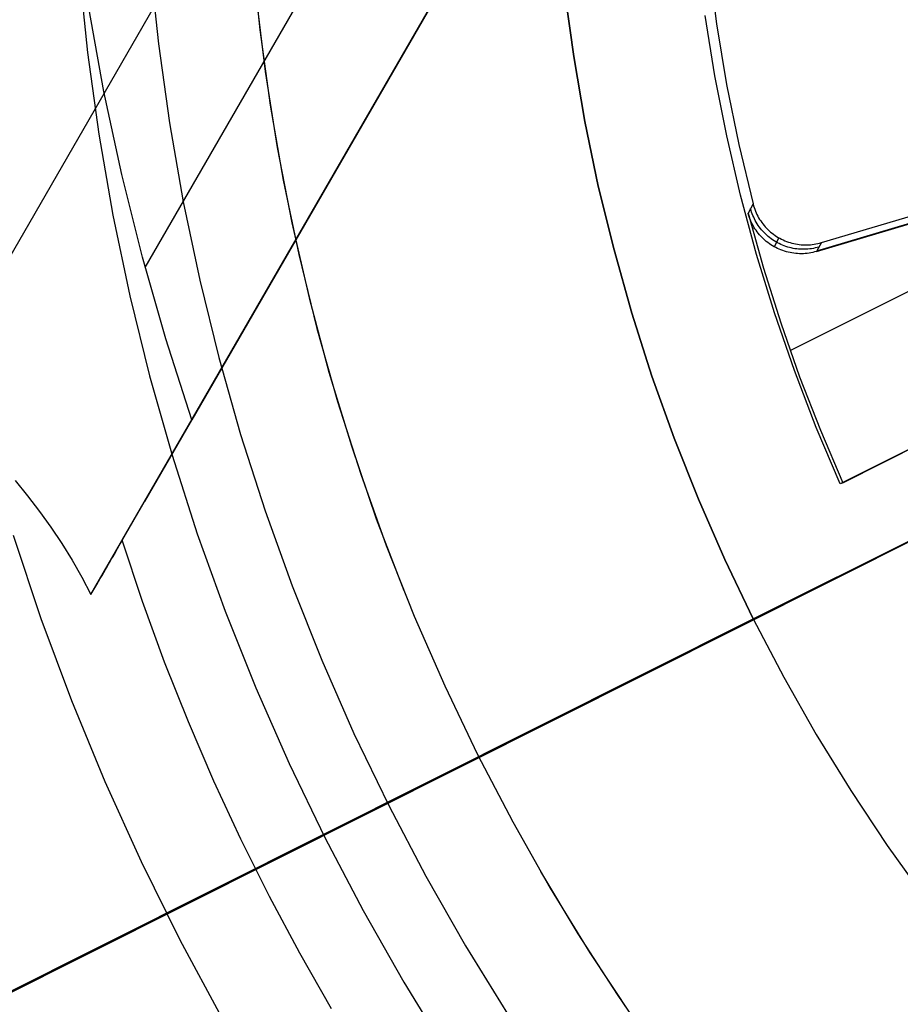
# Model space of a CAD drawing. Header units: millimetres. Extents: x 7986 to 9191, y -11326 to -10283.
# Tile 121 of 256: x 8544 to 8560, y -10689 to -10670. Entities that reach past the tile are written whole.
import ezdxf

# ---------------------------------------------------------------- set-up
doc = ezdxf.new("R2010")
doc.units = ezdxf.units.MM
doc.layers.add('color', color=7, linetype='Continuous')
doc.layers.add('luz', color=7, linetype='Continuous')

msp = doc.modelspace()

# ---------------------------------------------------------------- linework, layer by layer
at = {"color": 7, "true_color": 0xffffff}
for p, q in [((8545.029, -10681.04, 33.752), (8583.775, -10613.931, 51.642)), ((8545.029, -10681.04, 33.752), (8583.775, -10613.931, 51.642)), ((8583.775, -10613.931, 48.208), (8546.013, -10679.336, 30.772)), ((8583.775, -10613.931, 43.92), (8546.878, -10677.838, 26.884)), ((8583.775, -10613.931, 43.92), (8546.878, -10677.838, 26.884)), ((8581.117, -10614.241, 43.552), (8546.016, -10675.038, 27.344)), ((8541.894, -10677.693, 34.059), (8578.245, -10614.732, 50.844)), ((8547.984, -10669.294, 23.059), (8548.128, -10670.682, 23.059)), ((8547.984, -10669.294, 23.059), (8548.128, -10670.682, 23.059)), ((8544.808, -10669.588, 77.059), (8544.964, -10671.093, 77.059)), ((8544.808, -10669.588, 77.059), (8544.964, -10671.093, 77.059)), ((8546.115, -10669.475, 24.474), (8546.267, -10670.935, 24.474)), ((8546.115, -10669.475, 24.474), (8546.267, -10670.935, 24.474)), ((8548.055, -10670.04, 23.059), (8548.227, -10671.442, 23.059)), ((8545.266, -10671.809, 27.903), (8544.99, -10670.276, 28.178)), ((8545.266, -10671.809, 27.903), (8544.99, -10670.276, 28.178)), ((8548.128, -10670.682, 23.059), (8548.319, -10672.064, 23.059)), ((8548.128, -10670.682, 23.059), (8548.319, -10672.064, 23.059)), ((8546.267, -10670.935, 24.474), (8546.469, -10672.388, 24.474)), ((8546.267, -10670.935, 24.474), (8546.469, -10672.388, 24.474)), ((8544.964, -10671.093, 77.059), (8545.173, -10672.591, 77.059)), ((8544.964, -10671.093, 77.059), (8545.173, -10672.591, 77.059)), ((8548.227, -10671.442, 23.059), (8548.447, -10672.836, 23.059)), ((8545.593, -10673.334, 27.636), (8545.266, -10671.809, 27.903)), ((8545.593, -10673.334, 27.636), (8545.266, -10671.809, 27.903)), ((8548.319, -10672.064, 23.059), (8548.557, -10673.438, 23.059)), ((8548.319, -10672.064, 23.059), (8548.557, -10673.438, 23.059)), ((8546.469, -10672.388, 24.474), (8546.721, -10673.834, 24.474)), ((8546.469, -10672.388, 24.474), (8546.721, -10673.834, 24.474)), ((8545.173, -10672.591, 77.059), (8545.432, -10674.081, 77.059)), ((8545.173, -10672.591, 77.059), (8545.432, -10674.081, 77.059)), ((8548.447, -10672.836, 23.059), (8548.715, -10674.223, 23.059)), ((8545.971, -10674.848, 27.377), (8545.593, -10673.334, 27.636)), ((8545.971, -10674.848, 27.377), (8545.593, -10673.334, 27.636)), ((8548.557, -10673.438, 23.059), (8548.842, -10674.803, 23.059)), ((8548.557, -10673.438, 23.059), (8548.842, -10674.803, 23.059)), ((8546.721, -10673.834, 24.474), (8547.023, -10675.27, 24.474)), ((8546.721, -10673.834, 24.474), (8547.023, -10675.27, 24.474)), ((8545.432, -10674.081, 77.059), (8545.743, -10675.562, 77.059)), ((8545.432, -10674.081, 77.059), (8545.743, -10675.562, 77.059)), ((8548.715, -10674.223, 23.059), (8549.031, -10675.599, 23.059)), ((8546.399, -10676.35, 27.126), (8545.971, -10674.848, 27.377)), ((8546.399, -10676.35, 27.126), (8545.971, -10674.848, 27.377)), ((8548.842, -10674.803, 23.059), (8549.174, -10676.158, 23.059)), ((8548.842, -10674.803, 23.059), (8549.174, -10676.158, 23.059)), ((8547.023, -10675.27, 24.474), (8547.374, -10676.694, 24.474)), ((8547.023, -10675.27, 24.474), (8547.374, -10676.694, 24.474)), ((8545.743, -10675.562, 77.059), (8546.105, -10677.03, 77.059)), ((8545.743, -10675.562, 77.059), (8546.105, -10677.03, 77.059)), ((8549.031, -10675.599, 23.059), (8549.395, -10676.963, 23.059)), ((8549.174, -10676.158, 23.059), (8549.553, -10677.501, 23.059)), ((8549.174, -10676.158, 23.059), (8549.553, -10677.501, 23.059)), ((8546.878, -10677.838, 26.884), (8546.399, -10676.35, 27.126)), ((8546.878, -10677.838, 26.884), (8546.399, -10676.35, 27.126)), ((8547.374, -10676.694, 24.474), (8547.774, -10678.106, 24.474)), ((8547.374, -10676.694, 24.474), (8547.774, -10678.106, 24.474)), ((8546.105, -10677.03, 77.059), (8546.518, -10678.486, 77.059)), ((8546.105, -10677.03, 77.059), (8546.518, -10678.486, 77.059)), ((8549.395, -10676.963, 23.059), (8549.806, -10678.314, 23.059)), ((8549.553, -10677.501, 23.059), (8549.977, -10678.83, 23.059)), ((8549.553, -10677.501, 23.059), (8549.977, -10678.83, 23.059)), ((8545.603, -10680.046, 32.648), (8546.878, -10677.838, 26.884)), ((8545.603, -10680.046, 32.648), (8546.878, -10677.838, 26.884)), ((8547.774, -10678.106, 24.474), (8548.223, -10679.503, 24.474)), ((8547.774, -10678.106, 24.474), (8548.223, -10679.503, 24.474)), ((8546.518, -10678.486, 77.059), (8546.98, -10679.926, 77.059)), ((8546.518, -10678.486, 77.059), (8546.98, -10679.926, 77.059)), ((8549.806, -10678.314, 23.059), (8550.264, -10679.65, 23.059)), ((8549.977, -10678.83, 23.059), (8550.446, -10680.143, 23.059)), ((8549.977, -10678.83, 23.059), (8550.446, -10680.143, 23.059)), ((8543.635, -10678.951, 34.009), (8543.864, -10679.229, 33.98)), ((8543.635, -10678.951, 34.009), (8543.864, -10679.229, 33.98)), ((8543.864, -10679.229, 33.98), (8544.084, -10679.515, 33.948)), ((8543.864, -10679.229, 33.98), (8544.084, -10679.515, 33.948)), ((8544.084, -10679.515, 33.948), (8544.293, -10679.807, 33.914)), ((8544.084, -10679.515, 33.948), (8544.293, -10679.807, 33.914)), ((8548.223, -10679.503, 24.474), (8548.719, -10680.884, 24.474)), ((8548.223, -10679.503, 24.474), (8548.719, -10680.884, 24.474)), ((8550.264, -10679.65, 23.059), (8550.768, -10680.969, 23.059)), ((8544.293, -10679.807, 33.914), (8544.493, -10680.106, 33.877)), ((8544.293, -10679.807, 33.914), (8544.493, -10680.106, 33.877)), ((8546.98, -10679.926, 77.059), (8547.492, -10681.349, 77.059)), ((8546.98, -10679.926, 77.059), (8547.492, -10681.349, 77.059)), ((8544.117, -10681.485, 34.059), (8543.607, -10679.96, 34.059)), ((8544.117, -10681.485, 34.059), (8543.607, -10679.96, 34.059)), ((8544.493, -10680.106, 33.877), (8544.682, -10680.412, 33.838)), ((8544.493, -10680.106, 33.877), (8544.682, -10680.412, 33.838)), ((8545.548, -10680.143, 32.852), (8545.567, -10680.109, 32.785)), ((8545.548, -10680.143, 32.852), (8545.567, -10680.109, 32.785)), ((8545.567, -10680.109, 32.785), (8545.586, -10680.076, 32.717)), ((8545.567, -10680.109, 32.785), (8545.586, -10680.076, 32.717)), ((8545.586, -10680.076, 32.717), (8545.603, -10680.046, 32.648)), ((8545.586, -10680.076, 32.717), (8545.603, -10680.046, 32.648)), ((8545.976, -10681.171, 32.648), (8545.603, -10680.046, 32.648)), ((8545.976, -10681.171, 32.648), (8545.603, -10680.046, 32.648)), ((8545.433, -10680.342, 33.163), (8545.458, -10680.298, 33.104)), ((8545.433, -10680.342, 33.163), (8545.458, -10680.298, 33.104)), ((8545.458, -10680.298, 33.104), (8545.482, -10680.257, 33.044)), ((8545.458, -10680.298, 33.104), (8545.482, -10680.257, 33.044)), ((8545.482, -10680.257, 33.044), (8545.505, -10680.217, 32.981)), ((8545.482, -10680.257, 33.044), (8545.505, -10680.217, 32.981)), ((8545.505, -10680.217, 32.981), (8545.527, -10680.179, 32.917)), ((8545.505, -10680.217, 32.981), (8545.527, -10680.179, 32.917)), ((8545.527, -10680.179, 32.917), (8545.548, -10680.143, 32.852)), ((8545.527, -10680.179, 32.917), (8545.548, -10680.143, 32.852)), ((8550.446, -10680.143, 23.059), (8550.961, -10681.44, 23.059)), ((8550.446, -10680.143, 23.059), (8550.961, -10681.44, 23.059)), ((8544.682, -10680.412, 33.838), (8544.861, -10680.723, 33.796)), ((8544.682, -10680.412, 33.838), (8544.861, -10680.723, 33.796)), ((8545.323, -10680.532, 33.382), (8545.352, -10680.482, 33.33)), ((8545.323, -10680.532, 33.382), (8545.352, -10680.482, 33.33)), ((8545.352, -10680.482, 33.33), (8545.38, -10680.433, 33.276)), ((8545.352, -10680.482, 33.33), (8545.38, -10680.433, 33.276)), ((8545.38, -10680.433, 33.276), (8545.407, -10680.387, 33.221)), ((8545.38, -10680.433, 33.276), (8545.407, -10680.387, 33.221)), ((8545.407, -10680.387, 33.221), (8545.433, -10680.342, 33.163)), ((8545.407, -10680.387, 33.221), (8545.433, -10680.342, 33.163)), ((8545.232, -10680.69, 33.525), (8545.263, -10680.636, 33.479)), ((8545.232, -10680.69, 33.525), (8545.263, -10680.636, 33.479)), ((8545.263, -10680.636, 33.479), (8545.293, -10680.583, 33.431)), ((8545.263, -10680.636, 33.479), (8545.293, -10680.583, 33.431)), ((8545.293, -10680.583, 33.431), (8545.323, -10680.532, 33.382)), ((8545.293, -10680.583, 33.431), (8545.323, -10680.532, 33.382)), ((8544.861, -10680.723, 33.796), (8545.029, -10681.04, 33.752)), ((8544.861, -10680.723, 33.796), (8545.029, -10681.04, 33.752)), ((8545.133, -10680.86, 33.649), (8545.167, -10680.802, 33.61)), ((8545.133, -10680.86, 33.649), (8545.167, -10680.802, 33.61)), ((8545.167, -10680.802, 33.61), (8545.2, -10680.745, 33.568)), ((8545.167, -10680.802, 33.61), (8545.2, -10680.745, 33.568)), ((8545.2, -10680.745, 33.568), (8545.232, -10680.69, 33.525)), ((8545.2, -10680.745, 33.568), (8545.232, -10680.69, 33.525)), ((8545.029, -10681.04, 33.752), (8545.065, -10680.979, 33.72)), ((8545.029, -10681.04, 33.752), (8545.065, -10680.979, 33.72)), ((8545.065, -10680.979, 33.72), (8545.099, -10680.919, 33.686)), ((8545.065, -10680.979, 33.72), (8545.099, -10680.919, 33.686)), ((8545.099, -10680.919, 33.686), (8545.133, -10680.86, 33.649)), ((8545.099, -10680.919, 33.686), (8545.133, -10680.86, 33.649)), ((8548.719, -10680.884, 24.474), (8549.263, -10682.247, 24.474)), ((8548.719, -10680.884, 24.474), (8549.263, -10682.247, 24.474)), ((8546.38, -10682.283, 32.648), (8545.976, -10681.171, 32.648)), ((8546.38, -10682.283, 32.648), (8545.976, -10681.171, 32.648)), ((8547.492, -10681.349, 77.059), (8548.053, -10682.754, 77.059)), ((8547.492, -10681.349, 77.059), (8548.053, -10682.754, 77.059)), ((8544.679, -10682.992, 34.059), (8544.117, -10681.485, 34.059)), ((8544.679, -10682.992, 34.059), (8544.117, -10681.485, 34.059)), ((8550.961, -10681.44, 23.059), (8551.519, -10682.718, 23.059)), ((8550.961, -10681.44, 23.059), (8551.519, -10682.718, 23.059)), ((8546.816, -10683.38, 32.648), (8546.38, -10682.283, 32.648)), ((8546.816, -10683.38, 32.648), (8546.38, -10682.283, 32.648)), ((8549.263, -10682.247, 24.474), (8549.854, -10683.59, 24.474)), ((8549.263, -10682.247, 24.474), (8549.854, -10683.59, 24.474)), ((8548.053, -10682.754, 77.059), (8548.662, -10684.139, 77.059)), ((8548.053, -10682.754, 77.059), (8548.662, -10684.139, 77.059)), ((8551.519, -10682.718, 23.059), (8552.121, -10683.976, 23.059)), ((8551.519, -10682.718, 23.059), (8552.121, -10683.976, 23.059)), ((8545.292, -10684.479, 34.059), (8544.679, -10682.992, 34.059)), ((8545.292, -10684.479, 34.059), (8544.679, -10682.992, 34.059)), ((8547.282, -10684.464, 32.648), (8546.816, -10683.38, 32.648)), ((8547.282, -10684.464, 32.648), (8546.816, -10683.38, 32.648)), ((8549.854, -10683.59, 24.474), (8550.491, -10684.912, 24.474)), ((8549.854, -10683.59, 24.474), (8550.491, -10684.912, 24.474)), ((8552.121, -10683.976, 23.059), (8552.766, -10685.213, 23.059)), ((8552.121, -10683.976, 23.059), (8552.766, -10685.213, 23.059)), ((8548.662, -10684.139, 77.059), (8549.318, -10685.502, 77.059)), ((8548.662, -10684.139, 77.059), (8549.318, -10685.502, 77.059)), ((8545.955, -10685.944, 34.059), (8545.292, -10684.479, 34.059)), ((8545.955, -10685.944, 34.059), (8545.292, -10684.479, 34.059)), ((8547.779, -10685.532, 32.648), (8547.282, -10684.464, 32.648)), ((8547.779, -10685.532, 32.648), (8547.282, -10684.464, 32.648)), ((8550.491, -10684.912, 24.474), (8551.172, -10686.211, 24.474)), ((8550.491, -10684.912, 24.474), (8551.172, -10686.211, 24.474)), ((8552.766, -10685.213, 23.059), (8553.453, -10686.427, 23.059)), ((8552.766, -10685.213, 23.059), (8553.453, -10686.427, 23.059)), ((8548.304, -10686.585, 32.648), (8547.779, -10685.532, 32.648)), ((8548.304, -10686.585, 32.648), (8547.779, -10685.532, 32.648)), ((8549.318, -10685.502, 77.059), (8550.021, -10686.841, 77.059)), ((8549.318, -10685.502, 77.059), (8550.021, -10686.841, 77.059)), ((8546.668, -10687.386, 34.059), (8545.955, -10685.944, 34.059)), ((8546.668, -10687.386, 34.059), (8545.955, -10685.944, 34.059)), ((8551.172, -10686.211, 24.474), (8551.899, -10687.486, 24.474)), ((8551.172, -10686.211, 24.474), (8551.899, -10687.486, 24.474)), ((8553.278, -10686.125, 23.059), (8553.961, -10687.266, 23.059)), ((8553.453, -10686.427, 23.059), (8554.182, -10687.616, 23.059)), ((8553.453, -10686.427, 23.059), (8554.182, -10687.616, 23.059)), ((8548.858, -10687.623, 32.648), (8548.304, -10686.585, 32.648)), ((8548.858, -10687.623, 32.648), (8548.304, -10686.585, 32.648)), ((8550.021, -10686.841, 77.059), (8550.77, -10688.156, 77.059)), ((8550.021, -10686.841, 77.059), (8550.77, -10688.156, 77.059)), ((8553.961, -10687.266, 23.059), (8554.682, -10688.383, 23.059)), ((8547.43, -10688.802, 34.059), (8546.668, -10687.386, 34.059)), ((8547.43, -10688.802, 34.059), (8546.668, -10687.386, 34.059)), ((8551.899, -10687.486, 24.474), (8552.669, -10688.735, 24.474)), ((8551.899, -10687.486, 24.474), (8552.669, -10688.735, 24.474)), ((8549.441, -10688.644, 32.648), (8548.858, -10687.623, 32.648)), ((8549.441, -10688.644, 32.648), (8548.858, -10687.623, 32.648)), ((8554.182, -10687.616, 23.059), (8554.95, -10688.78, 23.059)), ((8554.182, -10687.616, 23.059), (8554.95, -10688.78, 23.059)), ((8550.77, -10688.156, 77.059), (8551.564, -10689.443, 77.059)), ((8550.77, -10688.156, 77.059), (8551.564, -10689.443, 77.059)), ((8554.682, -10688.383, 23.059), (8555.438, -10689.476, 23.059))]:
    msp.add_line(p, q, dxfattribs=at)
at = {"layer": 'color', "color": 254, "true_color": 0xcad1ee}
for p, q in [((8556.359, -10669.457, 2.259), (8556.506, -10670.571, 2.259)), ((8556.359, -10669.457, 2.259), (8556.506, -10670.571, 2.259)), ((8553.72, -10669.975, 4.359), (8553.885, -10671.171, 4.359)), ((8553.885, -10671.171, 12.659), (8553.72, -10669.975, 12.659)), ((8553.72, -10669.975, 4.359), (8553.885, -10671.171, 4.359)), ((8553.885, -10671.171, 12.659), (8553.72, -10669.975, 12.659)), ((8553.72, -10669.975, 8.509), (8553.885, -10671.171, 8.509)), ((8556.478, -10671.523, 12.659), (8556.299, -10670.415, 12.659)), ((8556.478, -10671.523, 12.659), (8556.299, -10670.415, 12.659)), ((8556.506, -10670.571, 2.259), (8556.691, -10671.68, 2.259)), ((8556.506, -10670.571, 2.259), (8556.691, -10671.68, 2.259)), ((8553.885, -10671.171, 4.359), (8554.09, -10672.362, 4.359)), ((8554.09, -10672.362, 12.659), (8553.885, -10671.171, 12.659)), ((8553.885, -10671.171, 4.359), (8554.09, -10672.362, 4.359)), ((8554.09, -10672.362, 12.659), (8553.885, -10671.171, 12.659)), ((8553.885, -10671.171, 8.509), (8554.09, -10672.362, 8.509)), ((8556.694, -10672.623, 12.659), (8556.478, -10671.523, 12.659)), ((8556.694, -10672.623, 12.659), (8556.478, -10671.523, 12.659)), ((8556.691, -10671.68, 2.259), (8556.914, -10672.782, 2.259)), ((8556.691, -10671.68, 2.259), (8556.914, -10672.782, 2.259)), ((8567.614, -10671.975, 9.495), (8558.341, -10674.742, 9.495)), ((8558.43, -10674.584, 2.259), (8567.578, -10671.853, 2.259)), ((8558.43, -10674.584, 2.259), (8567.578, -10671.853, 2.259)), ((8554.09, -10672.362, 4.359), (8554.337, -10673.545, 4.359)), ((8554.337, -10673.545, 12.659), (8554.09, -10672.362, 12.659)), ((8554.09, -10672.362, 4.359), (8554.337, -10673.545, 4.359)), ((8554.337, -10673.545, 12.659), (8554.09, -10672.362, 12.659)), ((8554.09, -10672.362, 8.509), (8554.337, -10673.545, 8.509)), ((8557.858, -10676.563, 9.659), (8566.081, -10672.442, 9.659)), ((8558.339, -10674.746, 9.659), (8566.079, -10672.436, 9.659)), ((8558.339, -10674.746, 9.659), (8566.079, -10672.436, 9.659)), ((8556.948, -10673.716, 12.659), (8556.694, -10672.623, 12.659)), ((8556.948, -10673.716, 12.659), (8556.694, -10672.623, 12.659)), ((8556.914, -10672.782, 2.259), (8557.176, -10673.875, 2.259)), ((8556.914, -10672.782, 2.259), (8557.176, -10673.875, 2.259)), ((8554.337, -10673.545, 4.359), (8554.625, -10674.718, 4.359)), ((8554.625, -10674.718, 12.659), (8554.337, -10673.545, 12.659)), ((8554.337, -10673.545, 4.359), (8554.625, -10674.718, 4.359)), ((8554.625, -10674.718, 12.659), (8554.337, -10673.545, 12.659)), ((8554.337, -10673.545, 8.509), (8554.625, -10674.718, 8.509)), ((8557.24, -10674.799, 12.659), (8556.948, -10673.716, 12.659)), ((8557.24, -10674.799, 12.659), (8556.948, -10673.716, 12.659)), ((8557.176, -10673.875, 2.259), (8557.086, -10674.042, 9.659)), ((8557.176, -10673.875, 2.259), (8557.086, -10674.042, 9.659)), ((8557.14, -10673.992, 5.963), (8557.131, -10673.959, 5.963)), ((8557.176, -10673.875, 2.259), (8557.185, -10673.908, 2.259)), ((8557.176, -10673.875, 2.259), (8557.185, -10673.908, 2.259)), ((8557.185, -10673.908, 2.259), (8557.195, -10673.941, 2.259)), ((8557.185, -10673.908, 2.259), (8557.195, -10673.941, 2.259)), ((8557.195, -10673.941, 2.259), (8557.207, -10673.973, 2.259)), ((8557.195, -10673.941, 2.259), (8557.207, -10673.973, 2.259)), ((8557.207, -10673.973, 2.259), (8557.219, -10674.005, 2.259)), ((8557.207, -10673.973, 2.259), (8557.219, -10674.005, 2.259)), ((8557.095, -10674.075, 9.659), (8557.086, -10674.042, 9.659)), ((8557.086, -10674.042, 9.659), (8557.368, -10675.052, 9.659)), ((8557.095, -10674.075, 9.659), (8557.086, -10674.042, 9.659)), ((8557.086, -10674.042, 9.659), (8557.368, -10675.052, 9.659)), ((8557.106, -10674.108, 9.659), (8557.095, -10674.075, 9.659)), ((8557.106, -10674.108, 9.659), (8557.095, -10674.075, 9.659)), ((8557.117, -10674.141, 9.659), (8557.106, -10674.108, 9.659)), ((8557.117, -10674.141, 9.659), (8557.106, -10674.108, 9.659)), ((8557.13, -10674.174, 9.659), (8557.117, -10674.141, 9.659)), ((8557.13, -10674.174, 9.659), (8557.117, -10674.141, 9.659)), ((8557.15, -10674.024, 5.962), (8557.14, -10673.992, 5.963)), ((8557.162, -10674.056, 5.962), (8557.15, -10674.024, 5.962)), ((8557.174, -10674.088, 5.961), (8557.162, -10674.056, 5.962)), ((8557.188, -10674.119, 5.96), (8557.174, -10674.088, 5.961)), ((8557.202, -10674.15, 5.96), (8557.188, -10674.119, 5.96)), ((8557.218, -10674.181, 5.96), (8557.202, -10674.15, 5.96)), ((8557.219, -10674.005, 2.259), (8557.233, -10674.037, 2.259)), ((8557.219, -10674.005, 2.259), (8557.233, -10674.037, 2.259)), ((8557.233, -10674.037, 2.259), (8557.247, -10674.068, 2.259)), ((8557.233, -10674.037, 2.259), (8557.247, -10674.068, 2.259)), ((8557.247, -10674.068, 2.259), (8557.263, -10674.098, 2.259)), ((8557.247, -10674.068, 2.259), (8557.263, -10674.098, 2.259)), ((8557.263, -10674.098, 2.259), (8557.279, -10674.128, 2.259)), ((8557.263, -10674.098, 2.259), (8557.279, -10674.128, 2.259)), ((8557.279, -10674.128, 2.259), (8557.297, -10674.157, 2.259)), ((8557.279, -10674.128, 2.259), (8557.297, -10674.157, 2.259)), ((8557.297, -10674.157, 2.259), (8557.316, -10674.186, 2.259)), ((8557.297, -10674.157, 2.259), (8557.316, -10674.186, 2.259)), ((8557.144, -10674.206, 9.659), (8557.13, -10674.174, 9.659)), ((8557.144, -10674.206, 9.659), (8557.13, -10674.174, 9.659)), ((8557.159, -10674.237, 9.659), (8557.144, -10674.206, 9.659)), ((8557.159, -10674.237, 9.659), (8557.144, -10674.206, 9.659)), ((8557.176, -10674.268, 9.659), (8557.159, -10674.237, 9.659)), ((8557.176, -10674.268, 9.659), (8557.159, -10674.237, 9.659)), ((8557.193, -10674.298, 9.659), (8557.176, -10674.268, 9.659)), ((8557.193, -10674.298, 9.659), (8557.176, -10674.268, 9.659)), ((8557.211, -10674.328, 9.659), (8557.193, -10674.298, 9.659)), ((8557.211, -10674.328, 9.659), (8557.193, -10674.298, 9.659)), ((8557.231, -10674.357, 9.659), (8557.211, -10674.328, 9.659)), ((8557.231, -10674.357, 9.659), (8557.211, -10674.328, 9.659)), ((8557.235, -10674.211, 5.959), (8557.218, -10674.181, 5.96)), ((8557.252, -10674.24, 5.959), (8557.235, -10674.211, 5.959)), ((8557.271, -10674.268, 5.958), (8557.252, -10674.24, 5.959)), ((8557.291, -10674.296, 5.958), (8557.271, -10674.268, 5.958)), ((8557.311, -10674.324, 5.958), (8557.291, -10674.296, 5.958)), ((8557.333, -10674.35, 5.957), (8557.311, -10674.324, 5.958)), ((8557.316, -10674.186, 2.259), (8557.335, -10674.214, 2.259)), ((8557.316, -10674.186, 2.259), (8557.335, -10674.214, 2.259)), ((8557.335, -10674.214, 2.259), (8557.356, -10674.241, 2.259)), ((8557.335, -10674.214, 2.259), (8557.356, -10674.241, 2.259)), ((8557.356, -10674.241, 2.259), (8557.378, -10674.268, 2.259)), ((8557.356, -10674.241, 2.259), (8557.378, -10674.268, 2.259)), ((8557.378, -10674.268, 2.259), (8557.4, -10674.294, 2.259)), ((8557.378, -10674.268, 2.259), (8557.4, -10674.294, 2.259)), ((8557.4, -10674.294, 2.259), (8557.423, -10674.319, 2.259)), ((8557.4, -10674.294, 2.259), (8557.423, -10674.319, 2.259)), ((8557.423, -10674.319, 2.259), (8557.447, -10674.343, 2.259)), ((8557.423, -10674.319, 2.259), (8557.447, -10674.343, 2.259)), ((8557.251, -10674.385, 9.659), (8557.231, -10674.357, 9.659)), ((8557.251, -10674.385, 9.659), (8557.231, -10674.357, 9.659)), ((8557.272, -10674.413, 9.659), (8557.251, -10674.385, 9.659)), ((8557.272, -10674.413, 9.659), (8557.251, -10674.385, 9.659)), ((8557.295, -10674.44, 9.659), (8557.272, -10674.413, 9.659)), ((8557.295, -10674.44, 9.659), (8557.272, -10674.413, 9.659)), ((8557.318, -10674.466, 9.659), (8557.295, -10674.44, 9.659)), ((8557.318, -10674.466, 9.659), (8557.295, -10674.44, 9.659)), ((8557.342, -10674.491, 9.659), (8557.318, -10674.466, 9.659)), ((8557.342, -10674.491, 9.659), (8557.318, -10674.466, 9.659)), ((8557.355, -10674.376, 5.957), (8557.333, -10674.35, 5.957)), ((8557.367, -10674.515, 9.659), (8557.342, -10674.491, 9.659)), ((8557.367, -10674.515, 9.659), (8557.342, -10674.491, 9.659)), ((8557.379, -10674.401, 5.957), (8557.355, -10674.376, 5.957)), ((8557.392, -10674.539, 9.659), (8557.367, -10674.515, 9.659)), ((8557.392, -10674.539, 9.659), (8557.367, -10674.515, 9.659)), ((8557.403, -10674.425, 5.956), (8557.379, -10674.401, 5.957)), ((8557.428, -10674.448, 5.956), (8557.403, -10674.425, 5.956)), ((8557.453, -10674.471, 5.956), (8557.428, -10674.448, 5.956)), ((8557.447, -10674.343, 2.259), (8557.472, -10674.366, 2.259)), ((8557.447, -10674.343, 2.259), (8557.472, -10674.366, 2.259)), ((8557.48, -10674.492, 5.956), (8557.453, -10674.471, 5.956)), ((8557.472, -10674.366, 2.259), (8557.498, -10674.389, 2.259)), ((8557.472, -10674.366, 2.259), (8557.498, -10674.389, 2.259)), ((8557.507, -10674.513, 5.956), (8557.48, -10674.492, 5.956)), ((8557.498, -10674.389, 2.259), (8557.525, -10674.411, 2.259)), ((8557.498, -10674.389, 2.259), (8557.525, -10674.411, 2.259)), ((8557.535, -10674.533, 5.956), (8557.507, -10674.513, 5.956)), ((8557.525, -10674.411, 2.259), (8557.552, -10674.431, 2.259)), ((8557.525, -10674.411, 2.259), (8557.552, -10674.431, 2.259)), ((8557.552, -10674.431, 2.259), (8557.58, -10674.451, 2.259)), ((8557.552, -10674.431, 2.259), (8557.58, -10674.451, 2.259)), ((8557.652, -10674.496, 2.259), (8557.563, -10674.659, 9.659)), ((8557.58, -10674.451, 2.259), (8557.608, -10674.47, 2.259)), ((8557.58, -10674.451, 2.259), (8557.608, -10674.47, 2.259)), ((8557.608, -10674.47, 2.259), (8557.638, -10674.488, 2.259)), ((8557.608, -10674.47, 2.259), (8557.638, -10674.488, 2.259)), ((8557.638, -10674.488, 2.259), (8557.667, -10674.505, 2.259)), ((8557.638, -10674.488, 2.259), (8557.667, -10674.505, 2.259)), ((8557.667, -10674.505, 2.259), (8557.698, -10674.52, 2.259)), ((8557.667, -10674.505, 2.259), (8557.698, -10674.52, 2.259)), ((8557.419, -10674.561, 9.659), (8557.392, -10674.539, 9.659)), ((8557.419, -10674.561, 9.659), (8557.392, -10674.539, 9.659)), ((8557.446, -10674.583, 9.659), (8557.419, -10674.561, 9.659)), ((8557.446, -10674.583, 9.659), (8557.419, -10674.561, 9.659)), ((8557.475, -10674.604, 9.659), (8557.446, -10674.583, 9.659)), ((8557.475, -10674.604, 9.659), (8557.446, -10674.583, 9.659)), ((8557.503, -10674.623, 9.659), (8557.475, -10674.604, 9.659)), ((8557.503, -10674.623, 9.659), (8557.475, -10674.604, 9.659)), ((8557.533, -10674.642, 9.659), (8557.503, -10674.623, 9.659)), ((8557.533, -10674.642, 9.659), (8557.503, -10674.623, 9.659)), ((8557.563, -10674.659, 9.659), (8557.533, -10674.642, 9.659)), ((8557.563, -10674.659, 9.659), (8557.533, -10674.642, 9.659)), ((8557.564, -10674.552, 5.956), (8557.535, -10674.533, 5.956)), ((8557.594, -10674.676, 9.659), (8557.563, -10674.659, 9.659)), ((8557.594, -10674.676, 9.659), (8557.563, -10674.659, 9.659)), ((8557.593, -10674.569, 5.956), (8557.564, -10674.552, 5.956)), ((8557.623, -10674.586, 5.956), (8557.593, -10674.569, 5.956)), ((8557.625, -10674.692, 9.659), (8557.594, -10674.676, 9.659)), ((8557.625, -10674.692, 9.659), (8557.594, -10674.676, 9.659)), ((8557.653, -10674.602, 5.956), (8557.623, -10674.586, 5.956)), ((8557.657, -10674.706, 9.659), (8557.625, -10674.692, 9.659)), ((8557.657, -10674.706, 9.659), (8557.625, -10674.692, 9.659)), ((8557.684, -10674.617, 5.956), (8557.653, -10674.602, 5.956)), ((8557.715, -10674.63, 5.956), (8557.684, -10674.617, 5.956)), ((8557.698, -10674.52, 2.259), (8557.729, -10674.535, 2.259)), ((8557.698, -10674.52, 2.259), (8557.729, -10674.535, 2.259)), ((8557.747, -10674.643, 5.956), (8557.715, -10674.63, 5.956)), ((8557.729, -10674.535, 2.259), (8557.76, -10674.549, 2.259)), ((8557.729, -10674.535, 2.259), (8557.76, -10674.549, 2.259)), ((8557.779, -10674.654, 5.956), (8557.747, -10674.643, 5.956)), ((8557.76, -10674.549, 2.259), (8557.792, -10674.562, 2.259)), ((8557.76, -10674.549, 2.259), (8557.792, -10674.562, 2.259)), ((8557.812, -10674.665, 5.956), (8557.779, -10674.654, 5.956)), ((8557.792, -10674.562, 2.259), (8557.824, -10674.573, 2.259)), ((8557.792, -10674.562, 2.259), (8557.824, -10674.573, 2.259)), ((8557.844, -10674.674, 5.956), (8557.812, -10674.665, 5.956)), ((8557.824, -10674.573, 2.259), (8557.857, -10674.583, 2.259)), ((8557.824, -10674.573, 2.259), (8557.857, -10674.583, 2.259)), ((8557.878, -10674.682, 5.957), (8557.844, -10674.674, 5.956)), ((8557.857, -10674.583, 2.259), (8557.889, -10674.593, 2.259)), ((8557.857, -10674.583, 2.259), (8557.889, -10674.593, 2.259)), ((8557.911, -10674.689, 5.957), (8557.878, -10674.682, 5.957)), ((8557.889, -10674.593, 2.259), (8557.923, -10674.601, 2.259)), ((8557.889, -10674.593, 2.259), (8557.923, -10674.601, 2.259)), ((8557.945, -10674.695, 5.957), (8557.911, -10674.689, 5.957)), ((8557.923, -10674.601, 2.259), (8557.956, -10674.608, 2.259)), ((8557.923, -10674.601, 2.259), (8557.956, -10674.608, 2.259)), ((8557.979, -10674.699, 5.958), (8557.945, -10674.695, 5.957)), ((8557.956, -10674.608, 2.259), (8557.99, -10674.614, 2.259)), ((8557.956, -10674.608, 2.259), (8557.99, -10674.614, 2.259)), ((8558.013, -10674.703, 5.958), (8557.979, -10674.699, 5.958)), ((8557.99, -10674.614, 2.259), (8558.024, -10674.618, 2.259)), ((8557.99, -10674.614, 2.259), (8558.024, -10674.618, 2.259)), ((8558.024, -10674.618, 2.259), (8558.058, -10674.622, 2.259)), ((8558.024, -10674.618, 2.259), (8558.058, -10674.622, 2.259)), ((8558.058, -10674.622, 2.259), (8558.092, -10674.624, 2.259)), ((8558.058, -10674.622, 2.259), (8558.092, -10674.624, 2.259)), ((8558.092, -10674.624, 2.259), (8558.126, -10674.626, 2.259)), ((8558.092, -10674.624, 2.259), (8558.126, -10674.626, 2.259)), ((8558.126, -10674.626, 2.259), (8558.16, -10674.626, 2.259)), ((8558.126, -10674.626, 2.259), (8558.16, -10674.626, 2.259)), ((8558.16, -10674.626, 2.259), (8558.195, -10674.624, 2.259)), ((8558.16, -10674.626, 2.259), (8558.195, -10674.624, 2.259)), ((8558.217, -10674.7, 5.96), (8558.183, -10674.703, 5.96)), ((8558.195, -10674.624, 2.259), (8558.229, -10674.622, 2.259)), ((8558.195, -10674.624, 2.259), (8558.229, -10674.622, 2.259)), ((8558.251, -10674.695, 5.961), (8558.217, -10674.7, 5.96)), ((8558.229, -10674.622, 2.259), (8558.263, -10674.619, 2.259)), ((8558.229, -10674.622, 2.259), (8558.263, -10674.619, 2.259)), ((8558.285, -10674.689, 5.962), (8558.251, -10674.695, 5.961)), ((8558.263, -10674.619, 2.259), (8558.297, -10674.614, 2.259)), ((8558.263, -10674.619, 2.259), (8558.297, -10674.614, 2.259)), ((8558.318, -10674.682, 5.962), (8558.285, -10674.689, 5.962)), ((8558.297, -10674.614, 2.259), (8558.33, -10674.608, 2.259)), ((8558.297, -10674.614, 2.259), (8558.33, -10674.608, 2.259)), ((8558.351, -10674.674, 5.963), (8558.318, -10674.682, 5.962)), ((8558.33, -10674.608, 2.259), (8558.364, -10674.601, 2.259)), ((8558.33, -10674.608, 2.259), (8558.364, -10674.601, 2.259)), ((8558.43, -10674.584, 2.259), (8558.339, -10674.746, 9.659)), ((8558.43, -10674.584, 2.259), (8558.339, -10674.746, 9.659)), ((8558.384, -10674.665, 5.963), (8558.351, -10674.674, 5.963)), ((8558.364, -10674.601, 2.259), (8558.397, -10674.593, 2.259)), ((8558.364, -10674.601, 2.259), (8558.397, -10674.593, 2.259)), ((8558.397, -10674.593, 2.259), (8558.43, -10674.584, 2.259)), ((8558.397, -10674.593, 2.259), (8558.43, -10674.584, 2.259)), ((8554.625, -10674.718, 4.359), (8554.952, -10675.881, 4.359)), ((8554.952, -10675.881, 12.659), (8554.625, -10674.718, 12.659)), ((8554.625, -10674.718, 4.359), (8554.952, -10675.881, 4.359)), ((8554.952, -10675.881, 12.659), (8554.625, -10674.718, 12.659)), ((8554.625, -10674.718, 8.509), (8554.952, -10675.881, 8.509)), ((8557.569, -10675.872, 12.659), (8557.24, -10674.799, 12.659)), ((8557.569, -10675.872, 12.659), (8557.24, -10674.799, 12.659)), ((8557.689, -10674.719, 9.659), (8557.657, -10674.706, 9.659)), ((8557.689, -10674.719, 9.659), (8557.657, -10674.706, 9.659)), ((8557.722, -10674.731, 9.659), (8557.689, -10674.719, 9.659)), ((8557.722, -10674.731, 9.659), (8557.689, -10674.719, 9.659)), ((8557.755, -10674.742, 9.659), (8557.722, -10674.731, 9.659)), ((8557.755, -10674.742, 9.659), (8557.722, -10674.731, 9.659)), ((8557.788, -10674.752, 9.659), (8557.755, -10674.742, 9.659)), ((8557.788, -10674.752, 9.659), (8557.755, -10674.742, 9.659)), ((8557.822, -10674.761, 9.659), (8557.788, -10674.752, 9.659)), ((8557.822, -10674.761, 9.659), (8557.788, -10674.752, 9.659)), ((8557.856, -10674.768, 9.659), (8557.822, -10674.761, 9.659)), ((8557.856, -10674.768, 9.659), (8557.822, -10674.761, 9.659)), ((8557.89, -10674.774, 9.659), (8557.856, -10674.768, 9.659)), ((8557.89, -10674.774, 9.659), (8557.856, -10674.768, 9.659)), ((8557.925, -10674.779, 9.659), (8557.89, -10674.774, 9.659)), ((8557.925, -10674.779, 9.659), (8557.89, -10674.774, 9.659)), ((8557.959, -10674.783, 9.659), (8557.925, -10674.779, 9.659)), ((8557.959, -10674.783, 9.659), (8557.925, -10674.779, 9.659)), ((8557.994, -10674.786, 9.659), (8557.959, -10674.783, 9.659)), ((8557.994, -10674.786, 9.659), (8557.959, -10674.783, 9.659)), ((8558.029, -10674.787, 9.659), (8557.994, -10674.786, 9.659)), ((8558.029, -10674.787, 9.659), (8557.994, -10674.786, 9.659)), ((8558.047, -10674.705, 5.958), (8558.013, -10674.703, 5.958)), ((8558.064, -10674.788, 9.659), (8558.029, -10674.787, 9.659)), ((8558.064, -10674.788, 9.659), (8558.029, -10674.787, 9.659)), ((8558.081, -10674.707, 5.959), (8558.047, -10674.705, 5.958)), ((8558.099, -10674.787, 9.659), (8558.064, -10674.788, 9.659)), ((8558.099, -10674.787, 9.659), (8558.064, -10674.788, 9.659)), ((8558.115, -10674.707, 5.959), (8558.081, -10674.707, 5.959)), ((8558.133, -10674.784, 9.659), (8558.099, -10674.787, 9.659)), ((8558.133, -10674.784, 9.659), (8558.099, -10674.787, 9.659)), ((8558.149, -10674.705, 5.96), (8558.115, -10674.707, 5.959)), ((8558.168, -10674.781, 9.659), (8558.133, -10674.784, 9.659)), ((8558.168, -10674.781, 9.659), (8558.133, -10674.784, 9.659)), ((8558.183, -10674.703, 5.96), (8558.149, -10674.705, 5.96)), ((8558.203, -10674.776, 9.659), (8558.168, -10674.781, 9.659)), ((8558.203, -10674.776, 9.659), (8558.168, -10674.781, 9.659)), ((8558.237, -10674.771, 9.659), (8558.203, -10674.776, 9.659)), ((8558.237, -10674.771, 9.659), (8558.203, -10674.776, 9.659)), ((8558.271, -10674.764, 9.659), (8558.237, -10674.771, 9.659)), ((8558.271, -10674.764, 9.659), (8558.237, -10674.771, 9.659)), ((8558.305, -10674.755, 9.659), (8558.271, -10674.764, 9.659)), ((8558.305, -10674.755, 9.659), (8558.271, -10674.764, 9.659)), ((8558.339, -10674.746, 9.659), (8558.305, -10674.755, 9.659)), ((8558.339, -10674.746, 9.659), (8558.305, -10674.755, 9.659)), ((8557.368, -10675.052, 9.659), (8557.684, -10676.054, 9.659)), ((8557.368, -10675.052, 9.659), (8557.684, -10676.054, 9.659)), ((8567.012, -10674.884, 12.659), (8558.775, -10679.012, 12.659)), ((8567.012, -10674.884, 12.659), (8558.775, -10679.012, 12.659)), ((8558.798, -10679, 11.159), (8566.988, -10674.896, 11.159)), ((8558.822, -10678.989, 9.659), (8566.965, -10674.908, 9.659)), ((8558.822, -10678.989, 9.659), (8566.965, -10674.908, 9.659)), ((8535.277, -10692.466, 2.259), (8569.026, -10675.552, 2.259)), ((8554.952, -10675.881, 4.359), (8555.32, -10677.032, 4.359)), ((8555.32, -10677.032, 12.659), (8554.952, -10675.881, 12.659)), ((8554.952, -10675.881, 4.359), (8555.32, -10677.032, 4.359)), ((8555.32, -10677.032, 12.659), (8554.952, -10675.881, 12.659)), ((8554.952, -10675.881, 8.509), (8555.32, -10677.032, 8.509)), ((8557.934, -10676.932, 12.659), (8557.569, -10675.872, 12.659)), ((8557.934, -10676.932, 12.659), (8557.569, -10675.872, 12.659)), ((8557.684, -10676.054, 9.659), (8558.031, -10677.044, 9.659)), ((8557.684, -10676.054, 9.659), (8558.031, -10677.044, 9.659)), ((8557.181, -10681.489, 12.659), (8567.641, -10676.247, 12.659)), ((8555.32, -10677.032, 4.359), (8555.727, -10678.17, 4.359)), ((8555.727, -10678.17, 12.659), (8555.32, -10677.032, 12.659)), ((8555.32, -10677.032, 4.359), (8555.727, -10678.17, 4.359)), ((8555.727, -10678.17, 12.659), (8555.32, -10677.032, 12.659)), ((8555.32, -10677.032, 8.509), (8555.727, -10678.17, 8.509)), ((8558.337, -10677.979, 12.659), (8557.934, -10676.932, 12.659)), ((8558.337, -10677.979, 12.659), (8557.934, -10676.932, 12.659)), ((8558.031, -10677.044, 9.659), (8558.411, -10678.023, 9.659)), ((8558.031, -10677.044, 9.659), (8558.411, -10678.023, 9.659)), ((8558.775, -10679.012, 12.659), (8558.337, -10677.979, 12.659)), ((8558.775, -10679.012, 12.659), (8558.337, -10677.979, 12.659)), ((8558.411, -10678.023, 9.659), (8558.822, -10678.989, 9.659)), ((8558.411, -10678.023, 9.659), (8558.822, -10678.989, 9.659)), ((8555.727, -10678.17, 4.359), (8556.173, -10679.293, 4.359)), ((8556.173, -10679.293, 12.659), (8555.727, -10678.17, 12.659)), ((8555.727, -10678.17, 4.359), (8556.173, -10679.293, 4.359)), ((8556.173, -10679.293, 12.659), (8555.727, -10678.17, 12.659)), ((8555.727, -10678.17, 8.509), (8556.173, -10679.293, 8.509)), ((8558.822, -10678.989, 9.659), (8558.775, -10679.012, 12.659)), ((8558.822, -10678.989, 9.659), (8558.775, -10679.012, 12.659)), ((8556.173, -10679.293, 4.359), (8556.658, -10680.399, 4.359)), ((8556.658, -10680.399, 12.659), (8556.173, -10679.293, 12.659)), ((8556.173, -10679.293, 4.359), (8556.658, -10680.399, 4.359)), ((8556.658, -10680.399, 12.659), (8556.173, -10679.293, 12.659)), ((8556.173, -10679.293, 8.509), (8556.658, -10680.399, 8.509)), ((8556.658, -10680.399, 4.359), (8557.181, -10681.489, 4.359)), ((8557.181, -10681.489, 12.659), (8556.658, -10680.399, 12.659)), ((8556.658, -10680.399, 4.359), (8557.181, -10681.489, 4.359)), ((8557.181, -10681.489, 12.659), (8556.658, -10680.399, 12.659)), ((8556.658, -10680.399, 8.509), (8557.181, -10681.489, 8.509)), ((8523.2, -10698.519, 4.359), (8557.181, -10681.489, 4.359)), ((8557.181, -10681.489, 4.359), (8557.741, -10682.56, 4.359)), ((8557.181, -10681.489, 4.359), (8557.181, -10681.489, 12.659)), ((8557.181, -10681.489, 4.359), (8557.741, -10682.56, 4.359)), ((8557.181, -10681.489, 12.659), (8557.741, -10682.56, 12.659)), ((8557.181, -10681.489, 8.509), (8557.741, -10682.56, 8.509)), ((8557.181, -10681.489, 12.659), (8557.741, -10682.56, 12.659)), ((8557.181, -10681.489, 4.359), (8557.181, -10681.489, 12.659)), ((8557.741, -10682.56, 4.359), (8558.337, -10683.61, 4.359)), ((8557.741, -10682.56, 4.359), (8558.337, -10683.61, 4.359)), ((8557.741, -10682.56, 12.659), (8558.337, -10683.61, 12.659)), ((8557.741, -10682.56, 8.509), (8558.337, -10683.61, 8.509)), ((8557.741, -10682.56, 12.659), (8558.337, -10683.61, 12.659)), ((8558.337, -10683.61, 4.359), (8558.97, -10684.64, 4.359)), ((8558.337, -10683.61, 4.359), (8558.97, -10684.64, 4.359)), ((8558.337, -10683.61, 12.659), (8558.97, -10684.64, 12.659)), ((8558.337, -10683.61, 8.509), (8558.97, -10684.64, 8.509)), ((8558.337, -10683.61, 12.659), (8558.97, -10684.64, 12.659)), ((8558.97, -10684.64, 4.359), (8559.637, -10685.647, 4.359)), ((8558.97, -10684.64, 4.359), (8559.637, -10685.647, 4.359)), ((8558.97, -10684.64, 12.659), (8559.637, -10685.647, 12.659)), ((8558.97, -10684.64, 8.509), (8559.637, -10685.647, 8.509)), ((8558.97, -10684.64, 12.659), (8559.637, -10685.647, 12.659)), ((8559.637, -10685.647, 4.359), (8560.339, -10686.63, 4.359)), ((8559.637, -10685.647, 4.359), (8560.339, -10686.63, 4.359)), ((8559.637, -10685.647, 12.659), (8560.339, -10686.63, 12.659)), ((8559.637, -10685.647, 8.509), (8560.339, -10686.63, 8.509)), ((8559.637, -10685.647, 12.659), (8560.339, -10686.63, 12.659))]:
    msp.add_line(p, q, dxfattribs=at)
at = {"layer": 'luz', "color": 254, "true_color": 0xcad1ee}
for p, q in [((8454.571, -10732.99, -56.991), (8722.355, -10598.633, -56.991)), ((8722.355, -10598.633, -58.491), (8454.571, -10732.99, -58.491))]:
    msp.add_line(p, q, dxfattribs=at)

doc.saveas('drawing.dxf')
